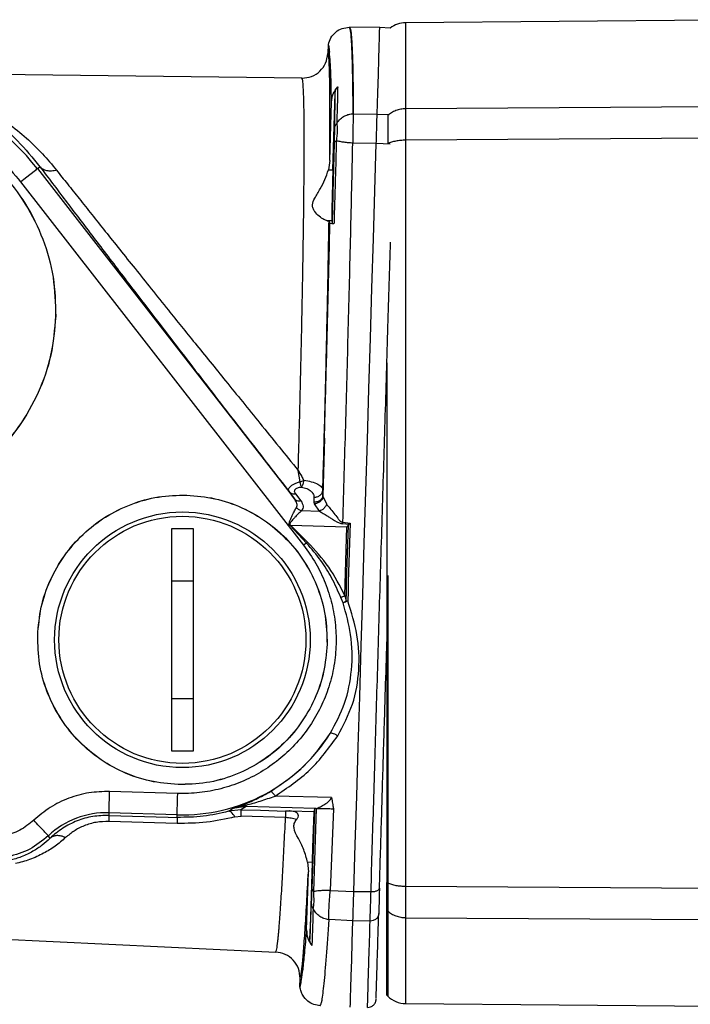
# Model space of a CAD drawing. Header units: millimetres. Extents: x 708 to 6010, y 131 to 3804.
# Tile 21 of 54: x 2046 to 2125, y 2688 to 2804. Entities that reach past the tile are written whole.
import ezdxf

# ---------------------------------------------------------------- set-up
doc = ezdxf.new("R2010")
doc.units = ezdxf.units.MM

msp = doc.modelspace()

# ---------------------------------------------------------------- linework, layer by layer
at = {"color": 7, "linetype": 'Continuous', "lineweight": 25}
for p, q in [((2134.11, 2803.63), (2091.74, 2803.26)), ((2085.16, 2802.74), (2085.14, 2802.74)), ((2088.71, 2802.7), (2085.16, 2802.74)), ((2089.94, 2802.64), (2088.71, 2802.7)), ((2082.64, 2800.71), (2082.61, 2799.67)), ((2079.57, 2796.76), (2030.2, 2797.38)), ((2083.2, 2786.01), (2083.47, 2795.02)), ((2083.43, 2790.92), (2083.47, 2795.02)), ((2082.84, 2787.12), (2083.04, 2793.96)), ((2145.19, 2793.52), (2091.74, 2793.18)), ((2085.58, 2792.58), (2085.6, 2792.6)), ((2085.58, 2792.6), (2085.58, 2792.58)), ((2085.6, 2792.6), (2088.4, 2792.55)), ((2153.25, 2789.9), (2091.74, 2789.48)), ((2088.3, 2789.1), (2085.54, 2789.15)), ((2082.84, 2787.12), (2082.68, 2786.03)), ((2048.52, 2786.15), (2048.82, 2786.38)), ((2048.52, 2786.15), (2078.7, 2747.4)), ((2082.68, 2786.03), (2083.2, 2786.01)), ((2046.55, 2784.61), (2079.77, 2741.95)), ((2082.55, 2780.03), (2082.75, 2779.98)), ((2083.07, 2780.02), (2082.55, 2780.03)), ((2082.86, 2779.73), (2082.75, 2779.98)), ((2083.07, 2780.02), (2083.14, 2779.69)), ((2089.54, 2763.38), (2089.54, 2702.38)), ((2082.02, 2747.83), (2082.21, 2754.54)), ((2082.21, 2754.54), (2082.03, 2747.71)), ((2079.35, 2749.41), (2079.13, 2750.74)), ((2078.7, 2747.4), (2078.07, 2748.25)), ((2078.83, 2747.99), (2079.46, 2747.15)), ((2080.99, 2747), (2080.99, 2747.6)), ((2082.02, 2748.44), (2082.02, 2747.83)), ((2082.02, 2747.57), (2082.02, 2747.83)), ((2082.03, 2747.71), (2082.45, 2746.8)), ((2081.04, 2746.81), (2080.99, 2747)), ((2081.62, 2745.96), (2081.04, 2746.81)), ((2079.54, 2746.03), (2081.62, 2745.96)), ((2091.74, 2745.71), (2091.74, 2701.94)), ((2078.17, 2744.26), (2078.22, 2744.31)), ((2080.11, 2742.21), (2078.17, 2744.26)), ((2078.22, 2744.31), (2084.84, 2744.11)), ((2080.23, 2742.33), (2078.22, 2744.31)), ((2084.35, 2744.48), (2084.37, 2744.65)), ((2085.07, 2744.4), (2084.35, 2744.48)), ((2084.37, 2744.65), (2085.22, 2744.53)), ((2085.02, 2744.35), (2084.84, 2744.11)), ((2085.02, 2744.35), (2085.07, 2744.4)), ((2085.07, 2744.4), (2085.2, 2744.51)), ((2085.2, 2744.51), (2085.22, 2744.53)), ((2064.29, 2743.94), (2066.79, 2743.94)), ((2064.29, 2717.78), (2064.29, 2743.94)), ((2066.79, 2743.94), (2066.79, 2717.78)), ((2084.6, 2736.05), (2084.84, 2744.11)), ((2080.11, 2742.21), (2079.77, 2741.95)), ((2080.23, 2742.33), (2080.11, 2742.21)), ((2066.79, 2737.74), (2064.29, 2737.74)), ((2084.6, 2736.05), (2084.75, 2735.4)), ((2084.41, 2735.18), (2084.13, 2735.83)), ((2084.93, 2735.39), (2084.75, 2735.4)), ((2084.93, 2735.39), (2084.95, 2735.39)), ((2064.29, 2723.98), (2066.79, 2723.98)), ((2066.79, 2717.78), (2064.29, 2717.78)), ((2065, 2712.82), (2057, 2713.06)), ((2083.06, 2712.34), (2076.42, 2712.53)), ((2070.95, 2710.74), (2071.42, 2711.08)), ((2072.41, 2710.92), (2070.95, 2710.74)), ((2071.42, 2711.08), (2072.63, 2711.5)), ((2073.01, 2711.29), (2071.42, 2711.08)), ((2073.01, 2711.29), (2072.41, 2710.92)), ((2072.41, 2710.92), (2074.71, 2710.85)), ((2073, 2711.47), (2073.01, 2711.29)), ((2081.14, 2711.05), (2073.01, 2711.29)), ((2078.13, 2710.78), (2078.15, 2710.81)), ((2078.76, 2710.67), (2078.13, 2710.78)), ((2078.15, 2710.81), (2080.99, 2710.72)), ((2078.76, 2710.67), (2078.15, 2710.81)), ((2080.76, 2701.59), (2081.08, 2711.04)), ((2080.97, 2701.31), (2081.27, 2711.06)), ((2080.99, 2710.72), (2081.08, 2711.04)), ((2081.14, 2711.05), (2081.08, 2711.04)), ((2081.26, 2711.08), (2081.14, 2711.05)), ((2081.26, 2711.08), (2081.27, 2711.06)), ((2083.26, 2711.04), (2082.9, 2701.46)), ((2064.92, 2710.33), (2056.92, 2710.57)), ((2056.92, 2710.57), (2056.92, 2710.25)), ((2056.92, 2710.25), (2063.88, 2710.05)), ((2064.93, 2709.31), (2056.94, 2709.55)), ((2064.91, 2710.02), (2064.92, 2710.33)), ((2071.7, 2710.07), (2072.43, 2710.15)), ((2077.65, 2710), (2072.43, 2710.15)), ((2050.01, 2707.57), (2049.8, 2707.87)), ((2080.76, 2704.73), (2080.24, 2704.75)), ((2080.24, 2704.75), (2080.33, 2703.64)), ((2080.76, 2704.73), (2080.49, 2695.72)), ((2080.12, 2696.81), (2080.33, 2703.64)), ((2082.9, 2701.46), (2085.66, 2701.34)), ((2089.54, 2702.38), (2089.64, 2702.34)), ((2085.66, 2701.34), (2087.68, 2701.31)), ((2080.49, 2695.72), (2080.69, 2699.82)), ((2089.54, 2699.13), (2089.64, 2699.05)), ((2089.54, 2689.15), (2089.54, 2699.13)), ((2082.74, 2698.02), (2082.76, 2698.02)), ((2085.56, 2697.9), (2082.76, 2698.02)), ((2000.7, 2697.82), (2076.49, 2694.22)), ((2087.57, 2697.86), (2085.56, 2697.9)), ((2079.32, 2690.1), (2079.35, 2691.14)), ((2089.54, 2689.15), (2089.64, 2689.06)), ((2091.74, 2688.17), (2134.11, 2687.8))]:
    msp.add_line(p, q, dxfattribs=at)
at = {"color": 8, "linetype": 'Continuous', "lineweight": 25}
for p, q in [((2088.4, 2792.55), (2089.82, 2792.49)), ((2089.92, 2789.03), (2088.3, 2789.1)), ((2089.64, 2738.4), (2089.64, 2702.34)), ((2074.71, 2710.85), (2077.63, 2710.77)), ((2063.88, 2710.05), (2064.91, 2710.02)), ((2091.74, 2701.94), (2144.83, 2701.59)), ((2089.64, 2699.05), (2089.64, 2689.06)), ((2091.74, 2698.25), (2140.94, 2697.94))]:
    msp.add_line(p, q, dxfattribs=at)
at = {"color": 7, "linetype": 'Continuous', "lineweight": 25, "flags": 128}
for points in [[(2088.4, 2792.55), (2088.48, 2795.04), (2088.54, 2797.19), (2088.6, 2799), (2088.64, 2800.46), (2088.67, 2801.55), (2088.69, 2802.28), (2088.71, 2802.65), (2088.71, 2802.7)], [(2085.66, 2701.34), (2085.83, 2706.86), (2086, 2712.52), (2086.17, 2718.3), (2086.35, 2724.18), (2086.53, 2730.14), (2086.71, 2736.15), (2086.89, 2742.19), (2087.07, 2748.25), (2087.25, 2754.3), (2087.43, 2760.31), (2087.61, 2766.26), (2087.79, 2772.14), (2087.96, 2777.92), (2088.13, 2783.58), (2088.3, 2789.1)], [(2046.55, 2784.61), (2046.93, 2784.91), (2047.29, 2785.19), (2047.63, 2785.45), (2047.93, 2785.69), (2048.17, 2785.88), (2048.36, 2786.02), (2048.47, 2786.11), (2048.52, 2786.15)], [(2084.75, 2735.4), (2084.79, 2736.51), (2084.82, 2737.63), (2084.86, 2738.75), (2084.89, 2739.87), (2084.92, 2740.99), (2084.96, 2742.11), (2084.99, 2743.23), (2085.02, 2744.35)], [(2085.22, 2744.53), (2085.19, 2743.38), (2085.15, 2742.24), (2085.12, 2741.1), (2085.08, 2739.95), (2085.05, 2738.81), (2085.01, 2737.67), (2084.98, 2736.53), (2084.95, 2735.39)], [(2056.92, 2710.57), (2056.93, 2710.62), (2056.93, 2710.77), (2056.94, 2711), (2056.95, 2711.31), (2056.96, 2711.69), (2056.97, 2712.12), (2056.99, 2712.58), (2057, 2713.06)], [(2064.92, 2710.33), (2064.92, 2710.38), (2064.93, 2710.53), (2064.93, 2710.76), (2064.94, 2711.07), (2064.96, 2711.45), (2064.97, 2711.88), (2064.98, 2712.34), (2065, 2712.82)], [(2085.25, 2687.75), (2085.25, 2687.79), (2085.26, 2688.16), (2085.29, 2688.89), (2085.32, 2689.99), (2085.36, 2691.44), (2085.42, 2693.25), (2085.48, 2695.4), (2085.56, 2697.9)]]:
    msp.add_lwpolyline(points, dxfattribs=at)
at = {"color": 7, "linetype": 'Continuous', "lineweight": 25}
for radius in [15, 14.5]:
    msp.add_circle((2065.54, 2730.86), radius, dxfattribs=at)
for centre, radius, start, end in [((2091.77, 2800.26), 3, 90.5145, 127.5848), ((2027.18, 2769.53), 27.04, 37.9126, 170.6839), ((2065.54, 2730.86), 20.54, 268.2788, 327.6809), ((2056.63, 2700.61), 9.96, 88.2788, 133.2427), ((2091.77, 2691.17), 3, 224.7499, 269.5221)]:
    msp.add_arc(centre, radius, start, end, dxfattribs=at)
for points, knots in [([(2091.74, 2803.26), (2091.74, 2803.14), (2091.74, 2802.89), (2091.74, 2800.89), (2091.74, 2797.8), (2091.74, 2794.72), (2091.74, 2793.18)], [0, 0, 0, 0, 0.25, 0.5, 0.75, 1, 1, 1, 1]), ([(2082.67, 2800.71), (2082.75, 2800.99), (2082.92, 2801.54), (2083.51, 2802.21), (2084.27, 2802.66), (2084.85, 2802.71), (2085.14, 2802.74)], [0, 0, 0, 0, 0.250271, 0.500118, 0.75015, 1, 1, 1, 1]), ([(2085.58, 2792.6), (2085.57, 2794.15), (2085.54, 2797.25), (2085.45, 2800.35), (2085.32, 2802.37), (2085.2, 2802.62), (2085.14, 2802.74)], [0, 0, 0, 0, 0.250038, 0.500362, 0.750423, 1, 1, 1, 1]), ([(2085.16, 2802.74), (2085.19, 2802.71), (2085.25, 2802.66), (2085.32, 2802.25), (2085.37, 2801.8), (2085.39, 2801.42), (2085.41, 2801.17), (2085.43, 2800.92), (2085.44, 2800.67), (2085.45, 2800.42), (2085.49, 2799.66), (2085.54, 2798.17), (2085.58, 2795.63), (2085.59, 2793.58), (2085.6, 2792.6)], [0, 0, 0, 0, 0.120912, 0.229169, 0.324771, 0.358868, 0.391011, 0.4212, 0.449435, 0.475716, 0.500043, 0.678517, 0.84517, 1, 1, 1, 1]), ([(2079.57, 2796.76), (2079.96, 2796.8), (2080.74, 2796.88), (2081.73, 2797.54), (2082.44, 2798.51), (2082.55, 2799.28), (2082.61, 2799.67)], [0, 0, 0, 0, 0.248793, 0.499344, 0.749913, 1, 1, 1, 1]), ([(2082.84, 2787.12), (2082.85, 2788.41), (2082.87, 2790.98), (2082.86, 2794.07), (2082.84, 2796.56), (2082.79, 2798.33), (2082.71, 2799.46), (2082.64, 2799.6), (2082.61, 2799.67)], [0, 0, 0, 0, 0.166942, 0.334004, 0.500931, 0.667867, 0.834182, 1, 1, 1, 1]), ([(2082.64, 2800.71), (2082.67, 2800.67), (2082.72, 2800.59), (2082.76, 2800.08), (2082.79, 2799.82)], [0, 0, 0, 0, 0.5, 1, 1, 1, 1]), ([(2082.79, 2799.82), (2082.77, 2799.99), (2082.75, 2800.35), (2082.72, 2800.65), (2082.69, 2800.69), (2082.67, 2800.71)], [0, 0, 0, 0, 0.332708, 0.671833, 1, 1, 1, 1]), ([(2083.04, 2793.96), (2083.02, 2794.89), (2082.99, 2796.77), (2082.9, 2798.74), (2082.82, 2799.46), (2082.79, 2799.82)], [0, 0, 0, 0, 0.333117, 0.666534, 1, 1, 1, 1]), ([(2029.89, 2797.38), (2030.02, 2797.36), (2030.21, 2797.32), (2030.93, 2797.2), (2031.55, 2797.09), (2032.3, 2796.94), (2033.15, 2796.75), (2034.19, 2796.47), (2035.37, 2796.11), (2036.68, 2795.63), (2038.01, 2795.07), (2040.18, 2794.02), (2042.98, 2792.28), (2046.18, 2789.6), (2047.96, 2787.42), (2048.82, 2786.38)], [0, 0, 0, 0, 0.062386, 0.090522, 0.124813, 0.161458, 0.203049, 0.249598, 0.309336, 0.370857, 0.434165, 0.499267, 0.680607, 0.847427, 1, 1, 1, 1]), ([(2079.13, 2750.74), (2079.18, 2752.27), (2079.26, 2755.36), (2079.38, 2759.91), (2079.48, 2764.39), (2079.57, 2768.38), (2079.64, 2771.91), (2079.69, 2775.01), (2079.74, 2778.01), (2079.78, 2780.88), (2079.81, 2783.26), (2079.82, 2785.19), (2079.83, 2786.75), (2079.84, 2788.25), (2079.84, 2789.68), (2079.84, 2791.02), (2079.83, 2792.26), (2079.81, 2793.48), (2079.78, 2794.69), (2079.73, 2795.77), (2079.67, 2796.59), (2079.61, 2796.7), (2079.57, 2796.76)], [0, 0, 0, 0, 0.061658, 0.123886, 0.186681, 0.250046, 0.298198, 0.347281, 0.39729, 0.448231, 0.5001, 0.532864, 0.566615, 0.601354, 0.63708, 0.673794, 0.711495, 0.750183, 0.800579, 0.859016, 0.92549, 1, 1, 1, 1]), ([(2083.04, 2793.96), (2083.08, 2794.29), (2083.16, 2794.95), (2083.56, 2795.48), (2083.77, 2795.75)], [0, 0, 0, 0, 0.500015, 1, 1, 1, 1]), ([(2083.47, 2795.02), (2083.49, 2795.16), (2083.52, 2795.42), (2083.68, 2795.64), (2083.77, 2795.75)], [0, 0, 0, 0, 0.500631, 1, 1, 1, 1]), ([(2083.77, 2795.75), (2083.75, 2795.17), (2083.73, 2793.88), (2083.68, 2792.32), (2083.65, 2791.46)], [0, 0, 0, 0, 0.450569, 1, 1, 1, 1]), ([(2002.96, 2773.5), (2003.2, 2774.66), (2003.69, 2776.99), (2005.04, 2780.29), (2006.81, 2783.38), (2009.03, 2786.17), (2011.62, 2788.62), (2014.54, 2790.66), (2017.72, 2792.27), (2021.1, 2793.4), (2024.61, 2794.02), (2028.17, 2794.14), (2031.71, 2793.74), (2035.16, 2792.83), (2038.44, 2791.44), (2041.48, 2789.58), (2044.24, 2787.32), (2045.78, 2785.51), (2046.55, 2784.61)], [0, 0, 0, 0, 0.062501, 0.125, 0.1875, 0.25, 0.3125, 0.374999, 0.437499, 0.5, 0.562499, 0.625, 0.6875, 0.75, 0.812499, 0.875, 0.937499, 1, 1, 1, 1]), ([(2027.89, 2793.02), (2029.42, 2792.88), (2032.49, 2792.62), (2036.89, 2791.09), (2040.91, 2788.79), (2044.4, 2785.74), (2047.24, 2782.07), (2049.28, 2777.92), (2050.55, 2773.44), (2050.63, 2770.36), (2050.67, 2768.82)], [0, 0, 0, 0, 0.125, 0.25, 0.375001, 0.5, 0.624998, 0.75, 0.875, 1, 1, 1, 1]), ([(2027.89, 2793.01), (2029.42, 2792.88), (2032.49, 2792.61), (2036.88, 2791.08), (2040.9, 2788.79), (2044.39, 2785.74), (2047.23, 2782.07), (2049.28, 2777.92), (2050.54, 2773.44), (2050.62, 2770.36), (2050.66, 2768.82)], [0, 0, 0, 0, 0.1249997, 0.2500002, 0.3749998, 0.5000005, 0.6250004, 0.7500018, 0.875002, 1, 1, 1, 1]), ([(2091.74, 2793.18), (2091.55, 2793.17), (2091.16, 2793.14), (2090.6, 2792.98), (2090.07, 2792.73), (2089.78, 2792.5), (2089.64, 2792.38)], [0, 0, 0, 0, 0.249989, 0.49999, 0.749998, 1, 1, 1, 1]), ([(2091.74, 2793.18), (2091.74, 2792.72), (2091.74, 2791.8), (2091.74, 2790.25), (2091.74, 2789.48)], [0, 0, 0, 0, 0.499994, 1, 1, 1, 1]), ([(2083.65, 2791.46), (2083.79, 2791.65), (2084.06, 2791.99), (2084.56, 2792.34), (2085.07, 2792.54), (2085.42, 2792.58), (2085.58, 2792.6)], [0, 0, 0, 0, 0.301992, 0.55894, 0.78761, 1, 1, 1, 1]), ([(2085.58, 2792.58), (2085.58, 2792.26), (2085.57, 2791.7), (2085.55, 2790.51), (2085.54, 2789.63), (2085.54, 2789.15)], [0, 0, 0, 0, 0.38503, 0.663919, 1, 1, 1, 1]), ([(2089.64, 2792.38), (2089.64, 2791.97), (2089.64, 2791.15), (2089.64, 2789.78), (2089.64, 2789.09)], [0, 0, 0, 0, 0.499993, 1, 1, 1, 1]), ([(2083.39, 2789.16), (2083.4, 2789.53), (2083.42, 2790.26), (2083.43, 2790.7), (2083.43, 2790.92)], [0, 0, 0, 0, 0.501187, 1, 1, 1, 1]), ([(2083.43, 2790.92), (2083.44, 2791.02), (2083.47, 2791.21), (2083.59, 2791.38), (2083.65, 2791.46)], [0, 0, 0, 0, 0.499445, 1, 1, 1, 1]), ([(2083.65, 2791.46), (2083.67, 2791.36), (2083.72, 2791.17), (2083.73, 2790.69), (2083.69, 2790.1), (2083.63, 2789.64), (2083.6, 2789.41)], [0, 0, 0, 0, 0.250008, 0.500002, 0.749983, 1, 1, 1, 1]), ([(2083.6, 2789.42), (2083.56, 2787.94), (2083.53, 2786.44), (2083.46, 2784.05), (2083.42, 2782.61), (2083.37, 2781.16), (2083.36, 2780.51), (2083.35, 2780.19), (2083.34, 2779.89), (2083.33, 2779.67)], [0, 0, 0, 0, 0.46353, 0.469952, 0.736131, 0.901828, 0.911859, 0.931575, 1, 1, 1, 1]), ([(2083.39, 2789.16), (2083.4, 2789.21), (2083.43, 2789.3), (2083.54, 2789.38), (2083.6, 2789.41)], [0, 0, 0, 0, 0.499625, 1, 1, 1, 1]), ([(2085.54, 2789.15), (2085.37, 2789.16), (2085.02, 2789.18), (2084.51, 2789.24), (2084, 2789.32), (2083.74, 2789.38), (2083.6, 2789.41)], [0, 0, 0, 0, 0.21173, 0.440102, 0.697655, 1, 1, 1, 1]), ([(2091.74, 2789.48), (2091.55, 2789.48), (2091.16, 2789.47), (2090.6, 2789.39), (2090.07, 2789.26), (2089.78, 2789.15), (2089.64, 2789.09)], [0, 0, 0, 0, 0.249983, 0.499989, 0.749992, 1, 1, 1, 1]), ([(2091.74, 2789.48), (2091.74, 2786.03), (2091.74, 2779.14), (2091.74, 2768.21), (2091.74, 2757.04), (2091.74, 2749.49), (2091.74, 2745.71)], [0, 0, 0, 0, 0.250001, 0.500001, 0.750001, 1, 1, 1, 1]), ([(2083.14, 2779.69), (2083.17, 2780.49), (2083.21, 2782.1), (2083.27, 2784.45), (2083.33, 2786.82), (2083.37, 2788.36), (2083.39, 2789.16)], [0, 0, 0, 0, 0.24898, 0.500016, 0.741181, 1, 1, 1, 1]), ([(2084.37, 2744.65), (2084.49, 2748.43), (2084.71, 2756.04), (2085.02, 2767.35), (2085.3, 2778.52), (2085.46, 2785.6), (2085.54, 2789.15)], [0, 0, 0, 0, 0.246564, 0.495419, 0.746566, 1, 1, 1, 1]), ([(2048.82, 2786.38), (2049.8, 2785.08), (2051.76, 2782.48), (2055.06, 2778.13), (2058.57, 2773.52), (2062.66, 2768.19), (2067.37, 2762.06), (2072.65, 2755.22), (2076.27, 2750.57), (2078.07, 2748.25)], [0, 0, 0, 0, 0.124829, 0.250202, 0.374502, 0.501248, 0.666371, 0.833775, 1, 1, 1, 1]), ([(2050.77, 2785.96), (2050.58, 2785.92), (2050.18, 2785.83), (2049.63, 2785.88), (2049.15, 2786.05), (2048.93, 2786.27), (2048.82, 2786.38)], [0, 0, 0, 0, 0.249056, 0.500008, 0.750941, 1, 1, 1, 1]), ([(2050.77, 2785.96), (2051.19, 2785.43), (2052.05, 2784.35), (2053.43, 2782.62), (2054.91, 2780.76), (2056.5, 2778.77), (2058.19, 2776.65), (2059.99, 2774.4), (2061.89, 2772.03), (2064.23, 2769.12), (2067.13, 2765.54), (2070.72, 2761.11), (2074.76, 2756.12), (2077.63, 2752.59), (2079.13, 2750.74)], [0, 0, 0, 0, 0.055696, 0.113316, 0.172898, 0.234474, 0.298075, 0.363731, 0.431467, 0.501304, 0.607246, 0.725635, 0.856535, 1, 1, 1, 1]), ([(2082.55, 2780.03), (2082.42, 2780.07), (2082.16, 2780.15), (2081.59, 2780.54), (2081.13, 2780.99), (2080.85, 2781.47), (2080.77, 2781.99), (2081.1, 2782.77), (2081.7, 2783.73), (2082.3, 2784.84), (2082.56, 2785.63), (2082.68, 2786.03)], [0, 0, 0, 0, 0.124831, 0.250557, 0.375193, 0.437513, 0.499836, 0.604954, 0.749271, 0.875046, 1, 1, 1, 1]), ([(2083.2, 2786.01), (2083.18, 2785.26), (2083.14, 2783.73), (2083.09, 2781.85), (2083.07, 2780.73), (2083.07, 2780.16), (2083.07, 2780.06), (2083.07, 2780.02)], [0, 0, 0, 0, 0.243181, 0.499234, 0.712969, 0.847424, 1, 1, 1, 1]), ([(2082.02, 2748.44), (2082.1, 2751.3), (2082.26, 2757.02), (2082.46, 2765.27), (2082.63, 2773.09), (2082.71, 2777.68), (2082.75, 2779.98)], [0, 0, 0, 0, 0.25008, 0.500042, 0.750019, 1, 1, 1, 1]), ([(2082.21, 2754.54), (2082.29, 2757.4), (2082.45, 2763.12), (2082.67, 2771.56), (2082.8, 2777.01), (2082.86, 2779.73)], [0, 0, 0, 0, 0.333169, 0.666654, 1, 1, 1, 1]), ([(2083.33, 2779.67), (2083.2, 2779.68), (2082.93, 2779.7), (2082.88, 2779.72), (2082.86, 2779.73)], [0, 0, 0, 0, 0.49998, 1, 1, 1, 1]), ([(2083.33, 2779.67), (2083.28, 2779.67), (2083.17, 2779.68), (2083.15, 2779.69), (2083.14, 2779.69)], [0, 0, 0, 0, 0.4997118, 1, 1, 1, 1]), ([(2050.66, 2768.82), (2050.53, 2767.29), (2050.26, 2764.22), (2048.73, 2759.83), (2046.44, 2755.81), (2043.39, 2752.32), (2039.72, 2749.48), (2035.57, 2747.43), (2031.1, 2746.17), (2028.02, 2746.09), (2026.48, 2746.05)], [0, 0, 0, 0, 0.125002, 0.250001, 0.375001, 0.500001, 0.625001, 0.749999, 0.874999, 1, 1, 1, 1]), ([(2050.67, 2768.82), (2050.54, 2767.29), (2050.27, 2764.22), (2048.74, 2759.83), (2046.45, 2755.8), (2043.4, 2752.31), (2039.73, 2749.47), (2035.57, 2747.43), (2031.1, 2746.16), (2028.02, 2746.08), (2026.48, 2746.04)], [0, 0, 0, 0, 0.124999, 0.249999, 0.374999, 0.499999, 0.624999, 0.75, 0.875, 1, 1, 1, 1]), ([(2079.13, 2750.74), (2079.27, 2750.5), (2079.49, 2750.11), (2079.71, 2749.72), (2079.8, 2749.58)], [0, 0, 0, 0, 0.6140187, 1, 1, 1, 1]), ([(2078.07, 2748.25), (2078.03, 2748.32), (2077.95, 2748.49), (2078.08, 2748.73), (2078.33, 2748.95), (2078.6, 2749.12), (2078.95, 2749.28), (2079.22, 2749.37), (2079.35, 2749.41)], [0, 0, 0, 0, 0.215265, 0.452887, 0.586796, 0.721016, 0.857999, 1, 1, 1, 1]), ([(2078.83, 2747.99), (2078.78, 2748.08), (2078.7, 2748.21), (2078.71, 2748.38), (2078.77, 2748.5), (2078.89, 2748.61), (2079.07, 2748.7), (2079.28, 2748.76), (2079.44, 2748.78), (2079.53, 2748.79)], [0, 0, 0, 0, 0.252188, 0.383483, 0.502634, 0.627715, 0.751625, 0.872205, 1, 1, 1, 1]), ([(2079.35, 2749.41), (2079.43, 2749.44), (2079.57, 2749.49), (2079.72, 2749.55), (2079.8, 2749.58)], [0, 0, 0, 0, 0.482978, 1, 1, 1, 1]), ([(2079.53, 2748.79), (2079.51, 2748.83), (2079.48, 2748.9), (2079.43, 2749.04), (2079.39, 2749.21), (2079.37, 2749.34), (2079.35, 2749.41)], [0, 0, 0, 0, 0.249349, 0.500006, 0.710025, 1, 1, 1, 1]), ([(2079.8, 2749.58), (2079.78, 2749.48), (2079.74, 2749.32), (2079.67, 2749.1), (2079.61, 2748.95), (2079.56, 2748.85), (2079.53, 2748.81), (2079.53, 2748.79)], [0, 0, 0, 0, 0.30498, 0.49975, 0.753545, 0.913433, 1, 1, 1, 1]), ([(2079.53, 2748.79), (2079.74, 2748.74), (2080.19, 2748.62), (2080.62, 2748.33), (2080.93, 2747.99), (2080.97, 2747.75), (2080.99, 2747.6)], [0, 0, 0, 0, 0.248181, 0.50152, 0.705773, 1, 1, 1, 1]), ([(2079.8, 2749.58), (2080.1, 2749.53), (2080.74, 2749.42), (2081.46, 2749.14), (2081.84, 2748.85), (2081.98, 2748.63), (2082.01, 2748.52), (2082.02, 2748.46), (2082.02, 2748.44), (2082.02, 2748.44), (2082.02, 2748.44), (2082.02, 2748.44), (2082.02, 2748.44)], [0, 0, 0, 0, 0.234763, 0.50094, 0.751321, 0.876085, 0.968017, 0.991491, 0.997619, 0.999285, 0.999752, 1, 1, 1, 1]), ([(2048.55, 2731.37), (2048.64, 2732.48), (2048.84, 2734.7), (2049.94, 2737.88), (2051.6, 2740.79), (2053.81, 2743.31), (2056.46, 2745.37), (2059.47, 2746.85), (2062.71, 2747.76), (2064.93, 2747.82), (2066.05, 2747.85)], [0, 0, 0, 0, 0.125003, 0.250002, 0.375003, 0.5, 0.625, 0.750001, 0.875, 1, 1, 1, 1]), ([(2048.55, 2731.37), (2048.65, 2732.48), (2048.84, 2734.7), (2049.95, 2737.87), (2051.61, 2740.78), (2053.82, 2743.31), (2056.47, 2745.36), (2059.47, 2746.84), (2062.71, 2747.75), (2064.94, 2747.81), (2066.05, 2747.84)], [0, 0, 0, 0, 0.125, 0.250002, 0.375, 0.5, 0.624999, 0.750002, 0.875, 1, 1, 1, 1]), ([(2066.05, 2747.85), (2067.16, 2747.75), (2069.38, 2747.56), (2072.56, 2746.45), (2075.47, 2744.8), (2077.99, 2742.59), (2080.05, 2739.93), (2081.53, 2736.93), (2082.44, 2733.69), (2082.5, 2731.46), (2082.53, 2730.35)], [0, 0, 0, 0, 0.124999, 0.25, 0.374999, 0.499999, 0.624999, 0.750002, 0.874999, 1, 1, 1, 1]), ([(2066.05, 2747.84), (2067.16, 2747.75), (2069.38, 2747.55), (2072.55, 2746.45), (2075.46, 2744.79), (2077.99, 2742.58), (2080.04, 2739.93), (2081.52, 2736.93), (2082.43, 2733.69), (2082.49, 2731.46), (2082.52, 2730.35)], [0, 0, 0, 0, 0.125, 0.249999, 0.375, 0.499999, 0.625, 0.750002, 0.874998, 1, 1, 1, 1]), ([(2078.07, 2748.25), (2078.11, 2748.2), (2078.2, 2748.1), (2078.39, 2748.02), (2078.6, 2747.97), (2078.75, 2747.99), (2078.83, 2747.99)], [0, 0, 0, 0, 0.2499931, 0.4999914, 0.7499837, 1, 1, 1, 1]), ([(2080.99, 2747.6), (2081.12, 2747.61), (2081.38, 2747.63), (2081.72, 2747.82), (2081.96, 2748.1), (2082, 2748.33), (2082.02, 2748.44)], [0, 0, 0, 0, 0.249986, 0.499997, 0.749983, 1, 1, 1, 1]), ([(2082.02, 2747.83), (2082, 2747.72), (2081.96, 2747.5), (2081.72, 2747.22), (2081.38, 2747.03), (2081.12, 2747.01), (2080.99, 2747)], [0, 0, 0, 0, 0.250022, 0.500008, 0.749981, 1, 1, 1, 1]), ([(2082.02, 2747.57), (2082.02, 2747.59), (2082.03, 2747.64), (2082.03, 2747.69), (2082.03, 2747.71)], [0, 0, 0, 0, 0.443436, 1, 1, 1, 1]), ([(2078.92, 2746.39), (2078.95, 2746.46), (2079.02, 2746.61), (2078.98, 2746.96), (2078.81, 2747.22), (2078.7, 2747.4)], [0, 0, 0, 0, 0.231324, 0.486004, 1, 1, 1, 1]), ([(2079.46, 2747.15), (2079.38, 2747.14), (2079.23, 2747.12), (2079.02, 2747.17), (2078.83, 2747.25), (2078.74, 2747.35), (2078.7, 2747.4)], [0, 0, 0, 0, 0.250008, 0.500018, 0.750003, 1, 1, 1, 1]), ([(2079.46, 2747.15), (2079.57, 2746.95), (2079.74, 2746.66), (2079.7, 2746.28), (2079.59, 2746.11), (2079.54, 2746.03)], [0, 0, 0, 0, 0.52641, 0.768122, 1, 1, 1, 1]), ([(2082.02, 2747.58), (2081.99, 2747.49), (2081.92, 2747.3), (2081.71, 2747.07), (2081.47, 2746.93), (2081.26, 2746.84), (2081.12, 2746.82), (2081.04, 2746.81)], [0, 0, 0, 0, 0.213455, 0.499274, 0.680631, 0.824564, 1, 1, 1, 1]), ([(2082.45, 2746.8), (2082.42, 2746.7), (2082.34, 2746.51), (2082.14, 2746.26), (2081.89, 2746.07), (2081.71, 2746), (2081.62, 2745.96)], [0, 0, 0, 0, 0.248721, 0.500026, 0.751295, 1, 1, 1, 1]), ([(2082.45, 2746.8), (2082.58, 2746.64), (2082.85, 2746.31), (2083.3, 2745.73), (2083.69, 2745.23), (2083.98, 2744.87), (2084.19, 2744.7), (2084.32, 2744.66), (2084.37, 2744.65)], [0, 0, 0, 0, 0.249272, 0.500776, 0.749844, 0.874112, 0.944556, 1, 1, 1, 1]), ([(2078.17, 2744.26), (2078.15, 2744.28), (2078.12, 2744.32), (2078.08, 2744.4), (2078.07, 2744.47), (2078.09, 2744.65), (2078.23, 2744.98), (2078.45, 2745.49), (2078.7, 2746.01), (2078.85, 2746.27), (2078.92, 2746.39)], [0, 0, 0, 0, 0.031377, 0.063725, 0.089039, 0.1168, 0.256833, 0.498227, 0.764898, 1, 1, 1, 1]), ([(2079.54, 2746.03), (2079.44, 2745.93), (2079.21, 2745.73), (2078.92, 2745.42), (2078.63, 2745.11), (2078.43, 2744.88), (2078.24, 2744.65), (2078.16, 2744.53), (2078.14, 2744.48), (2078.14, 2744.44), (2078.14, 2744.4), (2078.17, 2744.35), (2078.2, 2744.33), (2078.22, 2744.31)], [0, 0, 0, 0, 0.23042, 0.501023, 0.560864, 0.751906, 0.874712, 0.906928, 0.923673, 0.938434, 0.954023, 0.96921, 1, 1, 1, 1]), ([(2078.92, 2746.39), (2078.96, 2746.34), (2079.05, 2746.26), (2079.2, 2746.15), (2079.37, 2746.07), (2079.48, 2746.04), (2079.54, 2746.03)], [0, 0, 0, 0, 0.2494719, 0.4999961, 0.7505382, 1, 1, 1, 1]), ([(2081.62, 2745.96), (2081.91, 2745.79), (2082.31, 2745.54), (2083.1, 2745.07), (2083.67, 2744.63), (2084.22, 2744.51), (2084.35, 2744.48)], [0, 0, 0, 0, 0.3611155, 0.5001561, 0.8758857, 1, 1, 1, 1]), ([(2087.68, 2701.31), (2087.78, 2704.76), (2087.99, 2711.67), (2088.32, 2722.61), (2088.65, 2733.81), (2088.88, 2741.38), (2089, 2745.16)], [0, 0, 0, 0, 0.249999, 0.500001, 0.75, 1, 1, 1, 1]), ([(2079.77, 2741.95), (2080.27, 2741.25), (2081.26, 2739.87), (2082.35, 2737.55), (2083.13, 2735.12), (2083.56, 2732.6), (2083.62, 2730.04), (2083.33, 2727.5), (2082.68, 2725.02), (2081.68, 2722.67), (2080.37, 2720.47), (2078.76, 2718.49), (2076.88, 2716.75), (2074.78, 2715.29), (2072.49, 2714.14), (2070.07, 2713.34), (2067.55, 2712.85), (2065.85, 2712.83), (2065, 2712.82)], [0, 0, 0, 0, 0.0625, 0.124999, 0.187501, 0.25, 0.312499, 0.375, 0.4375, 0.499999, 0.562501, 0.625, 0.6875, 0.749999, 0.8125, 0.875, 0.9375, 1, 1, 1, 1]), ([(2084.13, 2735.83), (2083.79, 2736.61), (2083.14, 2738.11), (2081.79, 2740.27), (2080.69, 2741.54), (2080.11, 2742.21)], [0, 0, 0, 0, 0.33514, 0.649113, 1, 1, 1, 1]), ([(2084.6, 2736.05), (2084.02, 2737.2), (2082.86, 2739.49), (2081.11, 2741.39), (2080.23, 2742.33)], [0, 0, 0, 0, 0.4999929, 1, 1, 1, 1]), ([(2084.13, 2735.83), (2084.21, 2735.87), (2084.35, 2735.94), (2084.52, 2736.01), (2084.6, 2736.05)], [0, 0, 0, 0, 0.500026, 1, 1, 1, 1]), ([(2082.9, 2719.88), (2083.52, 2721.04), (2084.76, 2723.37), (2085.52, 2727.36), (2085.48, 2731.38), (2084.75, 2733.95), (2084.41, 2735.18)], [0, 0, 0, 0, 0.249849, 0.499521, 0.762087, 1, 1, 1, 1]), ([(2083.77, 2719.6), (2084.41, 2720.81), (2085.7, 2723.22), (2086.38, 2727.32), (2086.21, 2731.46), (2085.37, 2734.08), (2084.95, 2735.39)], [0, 0, 0, 0, 0.25231, 0.50307, 0.752272, 1, 1, 1, 1]), ([(2084.41, 2735.18), (2084.46, 2735.21), (2084.57, 2735.29), (2084.69, 2735.36), (2084.75, 2735.4)], [0, 0, 0, 0, 0.498065, 1, 1, 1, 1]), ([(2084.95, 2735.39), (2084.85, 2735.36), (2084.66, 2735.28), (2084.49, 2735.21), (2084.41, 2735.18)], [0, 0, 0, 0, 0.500004, 1, 1, 1, 1]), ([(2065.03, 2713.87), (2063.92, 2713.96), (2061.7, 2714.16), (2058.52, 2715.26), (2055.61, 2716.92), (2053.08, 2719.13), (2051.03, 2721.79), (2049.55, 2724.79), (2048.64, 2728.03), (2048.58, 2730.26), (2048.55, 2731.37)], [0, 0, 0, 0, 0.1250013, 0.2500017, 0.3750031, 0.500003, 0.6250036, 0.7500016, 0.8750035, 1, 1, 1, 1]), ([(2065.03, 2713.88), (2063.92, 2713.97), (2061.7, 2714.17), (2058.52, 2715.27), (2055.61, 2716.93), (2053.09, 2719.14), (2051.04, 2721.79), (2049.56, 2724.79), (2048.64, 2728.03), (2048.58, 2730.26), (2048.55, 2731.37)], [0, 0, 0, 0, 0.125, 0.249999, 0.375, 0.500002, 0.625, 0.750002, 0.875002, 1, 1, 1, 1]), ([(2082.53, 2730.35), (2082.43, 2729.24), (2082.24, 2727.02), (2081.13, 2723.84), (2079.47, 2720.93), (2077.27, 2718.4), (2074.61, 2716.35), (2071.61, 2714.87), (2068.37, 2713.96), (2066.14, 2713.9), (2065.03, 2713.87)], [0, 0, 0, 0, 0.1249989, 0.2500026, 0.3749999, 0.5000012, 0.6250017, 0.7500004, 0.8750015, 1, 1, 1, 1]), ([(2082.52, 2730.35), (2082.43, 2729.24), (2082.23, 2727.02), (2081.13, 2723.84), (2079.47, 2720.94), (2077.26, 2718.41), (2074.61, 2716.36), (2071.61, 2714.88), (2068.37, 2713.96), (2066.14, 2713.91), (2065.03, 2713.88)], [0, 0, 0, 0, 0.125, 0.249997, 0.375, 0.500001, 0.625, 0.749999, 0.875, 1, 1, 1, 1]), ([(2088.67, 2701.72), (2088.75, 2704.23), (2088.9, 2709.23), (2089.13, 2717.04), (2089.35, 2724.17), (2089.49, 2728.75), (2089.54, 2730.64)], [0, 0, 0, 0, 0.2726421, 0.5431505, 0.8113049, 1, 1, 1, 1]), ([(2075.89, 2713.06), (2077.26, 2713.99), (2080.02, 2715.85), (2081.94, 2718.53), (2082.9, 2719.88)], [0, 0, 0, 0, 0.499323, 1, 1, 1, 1]), ([(2083.77, 2719.6), (2083.65, 2719.66), (2083.42, 2719.79), (2083.15, 2719.89), (2082.97, 2719.92), (2082.92, 2719.89), (2082.9, 2719.88)], [0, 0, 0, 0, 0.278292, 0.559733, 0.781383, 1, 1, 1, 1]), ([(2076.42, 2712.53), (2077.86, 2713.49), (2080.74, 2715.41), (2082.76, 2718.2), (2083.77, 2719.6)], [0, 0, 0, 0, 0.499981, 1, 1, 1, 1]), ([(2057, 2713.06), (2056.18, 2713.04), (2054.55, 2713), (2052.19, 2712.33), (2049.97, 2711.26), (2048.72, 2710.21), (2048.09, 2709.69)], [0, 0, 0, 0, 0.249999, 0.499998, 0.750001, 1, 1, 1, 1]), ([(2072.63, 2711.5), (2073.14, 2711.71), (2074.17, 2712.12), (2075.31, 2712.75), (2075.89, 2713.06)], [0, 0, 0, 0, 0.499369, 1, 1, 1, 1]), ([(2075.89, 2713.06), (2075.91, 2713.06), (2075.96, 2713.07), (2076.09, 2712.96), (2076.25, 2712.78), (2076.36, 2712.61), (2076.42, 2712.53)], [0, 0, 0, 0, 0.2486755, 0.5000168, 0.7513317, 1, 1, 1, 1]), ([(2073, 2711.47), (2073.56, 2711.61), (2074.67, 2711.9), (2075.83, 2712.32), (2076.42, 2712.53)], [0, 0, 0, 0, 0.4999992, 1, 1, 1, 1]), ([(2081.26, 2711.08), (2081.42, 2711.13), (2081.72, 2711.23), (2082.24, 2711.55), (2082.68, 2711.85), (2082.95, 2712.11), (2083.02, 2712.26), (2083.06, 2712.34)], [0, 0, 0, 0, 0.276508, 0.558118, 0.813712, 0.904687, 1, 1, 1, 1]), ([(2083.06, 2712.34), (2083.09, 2712.12), (2083.13, 2711.79), (2083.2, 2711.43), (2083.23, 2711.27), (2083.24, 2711.19), (2083.26, 2711.14), (2083.27, 2711.09), (2083.27, 2711.07), (2083.27, 2711.05), (2083.26, 2711.04), (2083.26, 2711.04)], [0, 0, 0, 0, 0.4971686, 0.7478296, 0.8277, 0.8699692, 0.9379033, 0.9550961, 0.9731182, 0.9871139, 1, 1, 1, 1]), ([(2070.95, 2710.74), (2069.98, 2710.51), (2068.04, 2710.05), (2065.95, 2710.03), (2064.91, 2710.02)], [0, 0, 0, 0, 0.501578, 1, 1, 1, 1]), ([(2071.7, 2710.07), (2071.63, 2710.18), (2071.5, 2710.4), (2071.3, 2710.61), (2071.11, 2710.75), (2071.01, 2710.75), (2070.95, 2710.74)], [0, 0, 0, 0, 0.249345, 0.500006, 0.750712, 1, 1, 1, 1]), ([(2071.42, 2711.08), (2071.55, 2711.12), (2071.68, 2711.16), (2071.85, 2711.2), (2071.98, 2711.24), (2072.1, 2711.27), (2072.21, 2711.29), (2072.25, 2711.3), (2072.38, 2711.34), (2072.59, 2711.38), (2072.81, 2711.43), (2072.94, 2711.46), (2072.99, 2711.47), (2073, 2711.47)], [0, 0, 0, 0, 0.2498373, 0.2580971, 0.3223084, 0.5000115, 0.5024895, 0.5204581, 0.5689713, 0.7500697, 0.9185509, 0.9701481, 1, 1, 1, 1]), ([(2072.43, 2710.15), (2072.44, 2710.26), (2072.44, 2710.48), (2072.43, 2710.71), (2072.42, 2710.87), (2072.42, 2710.9), (2072.41, 2710.92)], [0, 0, 0, 0, 0.249999, 0.499991, 0.750001, 1, 1, 1, 1]), ([(2072.63, 2711.5), (2072.69, 2711.52), (2072.81, 2711.54), (2072.94, 2711.5), (2073, 2711.47)], [0, 0, 0, 0, 0.500053, 1, 1, 1, 1]), ([(2078.13, 2710.78), (2078.12, 2710.77), (2078.11, 2710.77), (2078.02, 2710.76), (2077.88, 2710.76), (2077.74, 2710.76), (2077.67, 2710.76), (2077.63, 2710.77)], [0, 0, 0, 0, 0.2608566, 0.4939729, 0.7527857, 0.8824136, 1, 1, 1, 1]), ([(2077.63, 2710.76), (2077.63, 2710.75), (2077.64, 2710.72), (2077.65, 2710.56), (2077.65, 2710.33), (2077.65, 2710.11), (2077.65, 2710)], [0, 0, 0, 0, 0.250001, 0.500007, 0.750003, 1, 1, 1, 1]), ([(2078.94, 2709.76), (2079.01, 2709.87), (2079.15, 2710.07), (2079.16, 2710.34), (2079.04, 2710.54), (2078.85, 2710.63), (2078.76, 2710.67)], [0, 0, 0, 0, 0.249191, 0.501193, 0.751576, 1, 1, 1, 1]), ([(2080.99, 2710.72), (2080.98, 2710.62), (2080.96, 2710.4), (2080.9, 2709), (2080.83, 2707.01), (2080.78, 2705.47), (2080.76, 2704.73)], [0, 0, 0, 0, 0.240556, 0.500006, 0.759451, 1, 1, 1, 1]), ([(2081.27, 2711.06), (2081.4, 2711.06), (2081.65, 2711.06), (2082.16, 2711.06), (2082.7, 2711.05), (2083.08, 2711.04), (2083.26, 2711.04)], [0, 0, 0, 0, 0.265328, 0.517571, 0.773846, 1, 1, 1, 1]), ([(2048.09, 2709.69), (2047.57, 2709.26), (2046.51, 2708.39), (2045.2, 2708.01), (2044.55, 2707.82)], [0, 0, 0, 0, 0.499966, 1, 1, 1, 1]), ([(2049.8, 2707.87), (2049.78, 2707.9), (2049.72, 2707.96), (2049.32, 2708.38), (2048.76, 2708.98), (2048.31, 2709.45), (2048.09, 2709.69)], [0, 0, 0, 0, 0.250003, 0.500001, 0.749996, 1, 1, 1, 1]), ([(2056.92, 2710.25), (2056.28, 2710.24), (2054.98, 2710.2), (2053.13, 2709.65), (2051.4, 2708.78), (2050.48, 2707.99), (2050.01, 2707.57)], [0, 0, 0, 0, 0.236124, 0.4783, 0.731475, 1, 1, 1, 1]), ([(2056.94, 2709.55), (2056.42, 2709.53), (2055.4, 2709.5), (2053.98, 2709.07), (2052.77, 2708.44), (2052.15, 2707.92), (2051.83, 2707.66)], [0, 0, 0, 0, 0.249373, 0.498753, 0.749307, 1, 1, 1, 1]), ([(2056.94, 2709.55), (2056.94, 2709.65), (2056.94, 2709.86), (2056.93, 2710.07), (2056.93, 2710.22), (2056.92, 2710.24), (2056.92, 2710.26)], [0, 0, 0, 0, 0.249993, 0.499998, 0.74999, 1, 1, 1, 1]), ([(2064.91, 2710.02), (2064.92, 2710.01), (2064.92, 2709.98), (2064.93, 2709.84), (2064.93, 2709.62), (2064.93, 2709.41), (2064.93, 2709.31)], [0, 0, 0, 0, 0.25, 0.499999, 0.749996, 1, 1, 1, 1]), ([(2071.7, 2710.07), (2070.6, 2709.82), (2068.41, 2709.34), (2066.09, 2709.32), (2064.93, 2709.31)], [0, 0, 0, 0, 0.5002998, 1, 1, 1, 1]), ([(2076.49, 2694.22), (2076.53, 2694.29), (2076.61, 2694.42), (2076.71, 2695.22), (2076.79, 2695.97), (2076.84, 2696.51), (2076.89, 2697.08), (2076.94, 2697.68), (2077.02, 2698.8), (2077.15, 2700.63), (2077.31, 2703.46), (2077.48, 2706.56), (2077.59, 2708.87), (2077.65, 2710)], [0, 0, 0, 0, 0.146757, 0.278966, 0.327791, 0.374285, 0.418447, 0.460279, 0.499778, 0.633606, 0.761588, 0.883719, 1, 1, 1, 1]), ([(2078.94, 2709.76), (2078.73, 2709.82), (2078.32, 2709.94), (2077.87, 2709.98), (2077.65, 2710)], [0, 0, 0, 0, 0.499911, 1, 1, 1, 1]), ([(2080.24, 2704.75), (2080.1, 2705.25), (2079.83, 2706.26), (2079.15, 2707.58), (2078.59, 2708.59), (2078.63, 2709.35), (2078.84, 2709.62), (2078.94, 2709.76)], [0, 0, 0, 0, 0.250185, 0.500826, 0.750458, 0.874621, 1, 1, 1, 1]), ([(2049.8, 2707.87), (2049.1, 2707.29), (2047.7, 2706.14), (2045.95, 2705.63), (2045.08, 2705.38)], [0, 0, 0, 0, 0.500014, 1, 1, 1, 1]), ([(2050.01, 2707.57), (2049.71, 2707.3), (2049.11, 2706.74), (2047.99, 2706.01), (2046.76, 2705.38), (2045.75, 2705.11), (2045.29, 2704.98)], [0, 0, 0, 0, 0.2492637, 0.4992544, 0.7727524, 1, 1, 1, 1]), ([(2051.83, 2707.66), (2051.43, 2707.31), (2050.65, 2706.63), (2049.24, 2705.77), (2047.7, 2705.05), (2046.5, 2704.74), (2045.93, 2704.6)], [0, 0, 0, 0, 0.257487, 0.499454, 0.76097, 1, 1, 1, 1]), ([(2051.83, 2707.66), (2051.66, 2707.73), (2051.3, 2707.86), (2050.8, 2707.9), (2050.35, 2707.82), (2050.12, 2707.66), (2050.01, 2707.57)], [0, 0, 0, 0, 0.249762, 0.500718, 0.750266, 1, 1, 1, 1]), ([(2079.35, 2691.14), (2079.39, 2691.2), (2079.46, 2691.34), (2079.6, 2692.46), (2079.76, 2694.24), (2079.94, 2696.73), (2080.13, 2699.82), (2080.26, 2702.37), (2080.33, 2703.64)], [0, 0, 0, 0, 0.1661328, 0.3327314, 0.4999998, 0.6677924, 0.8346319, 1, 1, 1, 1]), ([(2080.69, 2699.82), (2080.7, 2700.04), (2080.72, 2700.49), (2080.75, 2701.22), (2080.76, 2701.59)], [0, 0, 0, 0, 0.500863, 1, 1, 1, 1]), ([(2080.76, 2701.59), (2080.77, 2701.54), (2080.79, 2701.44), (2080.91, 2701.36), (2080.97, 2701.31)], [0, 0, 0, 0, 0.5, 1, 1, 1, 1]), ([(2082.9, 2701.46), (2082.74, 2701.46), (2082.39, 2701.46), (2081.88, 2701.43), (2081.37, 2701.39), (2081.11, 2701.34), (2080.97, 2701.31)], [0, 0, 0, 0, 0.212048, 0.440824, 0.698585, 1, 1, 1, 1]), ([(2082.74, 2698.02), (2082.73, 2698.45), (2082.72, 2699.32), (2082.84, 2700.75), (2082.9, 2701.46)], [0, 0, 0, 0, 0.499983, 1, 1, 1, 1]), ([(2087.68, 2701.31), (2087.8, 2701.31), (2087.99, 2701.31), (2088.23, 2701.36), (2088.38, 2701.41), (2088.51, 2701.48), (2088.64, 2701.58), (2088.66, 2701.66), (2088.67, 2701.72)], [0, 0, 0, 0, 0.24065, 0.369759, 0.501355, 0.632746, 0.761269, 1, 1, 1, 1]), ([(2088.67, 2701.72), (2088.65, 2701.09), (2088.62, 2699.85), (2088.59, 2699.1), (2088.58, 2698.73)], [0, 0, 0, 0, 0.500004, 1, 1, 1, 1]), ([(2089.54, 2699.13), (2089.54, 2699.5), (2089.54, 2700.3), (2089.54, 2701.65), (2089.54, 2702.38)], [0, 0, 0, 0, 0.45922, 1, 1, 1, 1]), ([(2089.64, 2702.34), (2089.78, 2702.28), (2090.07, 2702.16), (2090.6, 2702.04), (2091.16, 2701.96), (2091.55, 2701.95), (2091.74, 2701.94)], [0, 0, 0, 0, 0.249998, 0.50001, 0.750012, 1, 1, 1, 1]), ([(2089.64, 2702.34), (2089.64, 2701.65), (2089.64, 2700.28), (2089.64, 2699.46), (2089.64, 2699.05)], [0, 0, 0, 0, 0.499992, 1, 1, 1, 1]), ([(2091.74, 2701.94), (2091.74, 2701.17), (2091.74, 2699.63), (2091.74, 2698.71), (2091.74, 2698.25)], [0, 0, 0, 0, 0.49999, 1, 1, 1, 1]), ([(2080.88, 2699.28), (2080.88, 2699.29), (2080.88, 2699.31), (2080.91, 2699.41), (2080.94, 2699.55), (2080.97, 2699.69), (2080.97, 2699.71), (2080.97, 2699.71), (2080.97, 2699.71), (2080.97, 2699.71), (2080.97, 2699.72), (2080.98, 2699.73), (2080.97, 2699.85), (2081.01, 2700.09), (2081, 2700.41), (2080.98, 2700.71), (2080.97, 2700.97), (2080.97, 2701.18), (2080.97, 2701.31)], [0, 0, 0, 0, 0.007405, 0.068233, 0.278391, 0.311881, 0.316074, 0.316595, 0.31666, 0.316682, 0.317927, 0.321161, 0.351482, 0.495693, 0.709378, 0.760742, 0.854584, 1, 1, 1, 1]), ([(2085.56, 2697.9), (2085.57, 2698.33), (2085.6, 2699.2), (2085.64, 2700.62), (2085.66, 2701.34)], [0, 0, 0, 0, 0.499896, 1, 1, 1, 1]), ([(2087.57, 2697.86), (2087.59, 2698.3), (2087.61, 2699.16), (2087.66, 2700.59), (2087.68, 2701.31)], [0, 0, 0, 0, 0.505058, 1, 1, 1, 1]), ([(2080.69, 2699.82), (2080.7, 2699.73), (2080.71, 2699.53), (2080.82, 2699.37), (2080.88, 2699.28)], [0, 0, 0, 0, 0.4700294, 1, 1, 1, 1]), ([(2080.87, 2699.28), (2080.86, 2698.8), (2080.85, 2698.04), (2080.82, 2697.27), (2080.81, 2696.92), (2080.78, 2696.18), (2080.76, 2695.56), (2080.74, 2694.98)], [0, 0, 0, 0, 0.304531, 0.474562, 0.524085, 0.549933, 1, 1, 1, 1]), ([(2082.74, 2698.01), (2082.54, 2698.05), (2082.16, 2698.11), (2081.64, 2698.4), (2081.2, 2698.79), (2080.98, 2699.12), (2080.87, 2699.28)], [0, 0, 0, 0, 0.253369, 0.493193, 0.746501, 1, 1, 1, 1]), ([(2081.71, 2687.92), (2081.78, 2688.04), (2081.92, 2688.29), (2082.17, 2690.35), (2082.45, 2693.45), (2082.66, 2696.5), (2082.76, 2698.02)], [0, 0, 0, 0, 0.255922, 0.507897, 0.755923, 1, 1, 1, 1]), ([(2088.58, 2698.73), (2088.57, 2698.62), (2088.54, 2698.45), (2088.41, 2698.24), (2088.28, 2698.1), (2088.12, 2697.99), (2087.89, 2697.89), (2087.7, 2697.87), (2087.57, 2697.86)], [0, 0, 0, 0, 0.2396952, 0.368492, 0.5000001, 0.6314872, 0.7603086, 1, 1, 1, 1]), ([(2088.28, 2688.77), (2088.28, 2688.76), (2088.28, 2688.73), (2088.3, 2689.38), (2088.34, 2690.66), (2088.4, 2692.66), (2088.48, 2695.28), (2088.55, 2697.58), (2088.58, 2698.73)], [0, 0, 0, 0, 0.099868, 0.274307, 0.451354, 0.63271, 0.815631, 1, 1, 1, 1]), ([(2089.64, 2699.05), (2089.78, 2698.93), (2090.07, 2698.69), (2090.6, 2698.45), (2091.16, 2698.29), (2091.55, 2698.26), (2091.74, 2698.25)], [0, 0, 0, 0, 0.250005, 0.500013, 0.750014, 1, 1, 1, 1]), ([(2091.74, 2698.25), (2091.74, 2696.71), (2091.74, 2693.63), (2091.74, 2690.54), (2091.74, 2688.54), (2091.74, 2688.29), (2091.74, 2688.17)], [0, 0, 0, 0, 0.25, 0.5, 0.75, 1, 1, 1, 1]), ([(2079.52, 2690.98), (2079.58, 2691.33), (2079.69, 2692.05), (2079.9, 2694), (2080.05, 2695.87), (2080.12, 2696.81)], [0, 0, 0, 0, 0.3329096, 0.6660315, 1, 1, 1, 1]), ([(2080.12, 2696.81), (2080.14, 2696.48), (2080.18, 2695.81), (2080.55, 2695.26), (2080.74, 2694.98)], [0, 0, 0, 0, 0.500051, 1, 1, 1, 1]), ([(2080.74, 2694.98), (2080.66, 2695.09), (2080.52, 2695.32), (2080.5, 2695.58), (2080.49, 2695.72)], [0, 0, 0, 0, 0.499373, 1, 1, 1, 1]), ([(2079.35, 2691.14), (2079.32, 2691.53), (2079.25, 2692.31), (2078.6, 2693.31), (2077.65, 2694.03), (2076.88, 2694.16), (2076.49, 2694.22)], [0, 0, 0, 0, 0.250082, 0.500644, 0.751196, 1, 1, 1, 1]), ([(2079.32, 2690.1), (2079.35, 2690.13), (2079.41, 2690.2), (2079.48, 2690.72), (2079.51, 2690.98)], [0, 0, 0, 0, 0.499999, 1, 1, 1, 1]), ([(2081.71, 2687.92), (2081.46, 2687.95), (2080.94, 2688.02), (2080.21, 2688.44), (2079.71, 2689.02), (2079.44, 2689.6), (2079.38, 2689.93), (2079.35, 2690.09)], [0, 0, 0, 0, 0.212409, 0.450452, 0.712887, 0.853745, 1, 1, 1, 1]), ([(2087.27, 2687.72), (2087.39, 2687.73), (2087.59, 2687.75), (2087.82, 2687.87), (2087.98, 2687.99), (2088.11, 2688.15), (2088.24, 2688.38), (2088.27, 2688.57), (2088.28, 2688.69)], [0, 0, 0, 0, 0.239696, 0.368526, 0.500015, 0.631482, 0.760326, 1, 1, 1, 1])]:
    msp.add_open_spline(points, degree=3, knots=knots, dxfattribs=at)
at = {"color": 8, "linetype": 'Continuous', "lineweight": 25}
for points, knots in [([(2030.36, 2797.32), (2030.5, 2797.3), (2030.81, 2797.25), (2031.41, 2797.16), (2032.04, 2797.05), (2032.67, 2796.93), (2033.44, 2796.77), (2034.31, 2796.56), (2035.35, 2796.28), (2036.59, 2795.89), (2037.94, 2795.39), (2039.18, 2794.88), (2040.51, 2794.26), (2041.97, 2793.5), (2043.6, 2792.51), (2045.36, 2791.3), (2047.2, 2789.8), (2049.1, 2787.97), (2050.23, 2786.62), (2050.77, 2785.96)], [0, 0, 0, 0, 0.031044, 0.069559, 0.093853, 0.123692, 0.159091, 0.200062, 0.242419, 0.300246, 0.368131, 0.424562, 0.467781, 0.550035, 0.62687, 0.698298, 0.804871, 0.905406, 1, 1, 1, 1]), ([(2089, 2745.16), (2089.11, 2748.94), (2089.34, 2756.51), (2089.66, 2767.39), (2089.87, 2774.27), (2089.97, 2777.54)], [0, 0, 0, 0, 0.344032, 0.688066, 1, 1, 1, 1]), ([(2087.27, 2687.72), (2087.27, 2687.85), (2087.28, 2688.09), (2087.34, 2690.11), (2087.43, 2693.21), (2087.53, 2696.31), (2087.57, 2697.86)], [0, 0, 0, 0, 0.25, 0.5, 0.75, 1, 1, 1, 1])]:
    msp.add_open_spline(points, degree=3, knots=knots, dxfattribs=at)
at = {"color": 7, "linetype": 'Continuous', "lineweight": 25}
msp.add_open_spline([(2088.3, 2789.1), (2088.32, 2789.82), (2088.36, 2791.26), (2088.39, 2792.12), (2088.4, 2792.55)], degree=3, dxfattribs=at)

doc.saveas('drawing.dxf')
